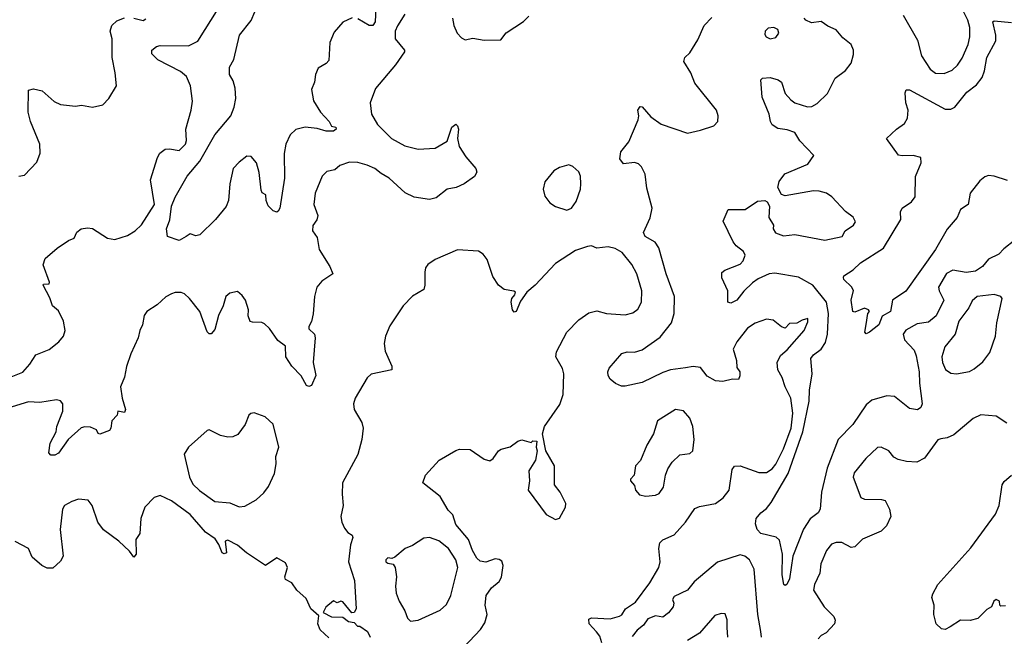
# Model space of a CAD drawing. Extents: x 1550320 to 1685906, y 509093 to 640511.
# Tile 86 of 256: x 1601109 to 1606338, y 540019 to 543297. Entities that reach past the tile are written whole.
import ezdxf

# ---------------------------------------------------------------- set-up
doc = ezdxf.new("R2010")
doc.units = 0

msp = doc.modelspace()

# ---------------------------------------------------------------- linework, layer by layer
at = {"layer": '0CON20XD'}
for points in [[(1603002.3, 543397.7), (1602996.5, 543285), (1602985, 543266.7), (1602965, 543265.5), (1602905, 543301.5)], [(1601755, 542206.7), (1601824.5, 542315), (1601802.8, 542445), (1601841.2, 542565), (1601853.4, 542586.6), (1601882.3, 542607.7), (1601905, 542610.8), (1601955, 542601.8), (1601988.8, 542635), (1601994.5, 542655), (1601990.5, 542715), (1602019.4, 542815), (1602026.6, 542863.4), (1602015.5, 542945), (1601994.4, 542995), (1601962.2, 543022.2), (1601843.4, 543083.4), (1601811.2, 543115), (1601811.2, 543135), (1601835, 543154.3), (1601855, 543159.5), (1602005, 543157.1), (1602055, 543182.9), (1602163.8, 543355)], [(1602875, 543306.7), (1602825, 543284.1), (1602779.8, 543230.2), (1602756.8, 543175), (1602750, 543080), (1602735.8, 543064.2), (1602695, 543038.8), (1602679.5, 543005), (1602674.5, 542965), (1602659.1, 542925), (1602668.5, 542865), (1602705.7, 542805.7), (1602752.5, 542755), (1602765, 542730), (1602787.5, 542725), (1602790, 542715), (1602775, 542704), (1602736.2, 542703.8), (1602688.3, 542718.3), (1602625, 542725.4), (1602575, 542712.3), (1602546, 542685), (1602522.7, 542635), (1602514.2, 542585), (1602514.5, 542455), (1602490, 542295), (1602481.2, 542278.8), (1602475, 542273.3), (1602455, 542281.2), (1602427.9, 542307.9), (1602417.5, 542335), (1602416.2, 542365), (1602396.7, 542376.7), (1602390.9, 542390.9), (1602381.2, 542485), (1602366.4, 542535), (1602338.9, 542568.9), (1602315, 542571.4), (1602275, 542540), (1602243.3, 542505), (1602225.5, 542425), (1602218.6, 542335), (1602205, 542303.8), (1602148, 542235), (1602065, 542152.5), (1602045, 542147.5), (1602015, 542158.8), (1601992.5, 542145), (1601955, 542122.5), (1601893.3, 542145), (1601888.8, 542185), (1601906.4, 542233.6), (1601914.7, 542305), (1601935, 542354), (1601998.9, 542465), (1602065.9, 542544.1), (1602145, 542683.8), (1602229.4, 542785), (1602248.6, 542831.4), (1602257.6, 542877.6), (1602253, 542933), (1602241.9, 542971.9), (1602223.3, 543005), (1602223.8, 543045), (1602246, 543085), (1602277.1, 543215), (1602338, 543292), (1602377.3, 543385)], [(1605800.7, 543320.7), (1605877.5, 543187.5), (1605898.6, 543105), (1605945, 543034.3), (1605972.2, 543012.2), (1606018.5, 543011.5), (1606061.1, 543028.9), (1606090.5, 543055), (1606115, 543092.5), (1606145.6, 543165.6), (1606155.4, 543205), (1606154.5, 543255), (1606144.5, 543295), (1606114.5, 543355)], [(1603154.4, 543325.6), (1603115, 543264.5), (1603102.8, 543235), (1603103.5, 543195), (1603152, 543135), (1603152, 543125), (1603105, 543057.5), (1602999.4, 542930.6), (1602970.8, 542855), (1602978.1, 542795), (1603009.1, 542739.1), (1603084.3, 542665), (1603155, 542626.2), (1603225, 542608.5), (1603315, 542614.5), (1603378.6, 542651.4), (1603404.3, 542725), (1603425, 542741.2), (1603435, 542732.5), (1603439.2, 542715), (1603434.2, 542665), (1603442.4, 542622.4), (1603477.7, 542567.7), (1603531.2, 542505), (1603536.4, 542486.4), (1603525, 542462.5), (1603468.8, 542425), (1603426.7, 542405), (1603378.8, 542395), (1603320.5, 542349.5), (1603285, 542341.5), (1603203.4, 542353.4), (1603156.7, 542376.7), (1603071.5, 542455), (1603028.7, 542478.7), (1602995, 542506.4), (1602955, 542523.5), (1602905, 542538.2), (1602861.1, 542538.9), (1602808.8, 542521.2), (1602781.9, 542498.1), (1602739.7, 542490.3), (1602715.5, 542464.5), (1602678.6, 542375), (1602671.9, 542315), (1602692, 542255), (1602687, 542233), (1602665, 542202.5), (1602664.3, 542175), (1602689.3, 542139.3), (1602700, 542075), (1602755.8, 541985), (1602771.2, 541945), (1602713, 541907), (1602687.5, 541875), (1602674.7, 541825.3), (1602667.7, 541732.3), (1602657.9, 541692.1), (1602643.8, 541665), (1602644.2, 541654.2), (1602673.8, 541625), (1602678, 541605), (1602667.1, 541475), (1602681.2, 541405), (1602658.3, 541351.7), (1602645, 541346.7), (1602632.3, 541352.3), (1602604.1, 541404.1), (1602554.7, 541454.7), (1602522.9, 541505), (1602520.8, 541560.8), (1602480.7, 541590.7), (1602435.3, 541655.3), (1602409.8, 541679.8), (1602395, 541687.5), (1602345, 541688), (1602333.1, 541693.1), (1602322.1, 541722.1), (1602324.2, 541755), (1602308.8, 541805), (1602291.2, 541831.2), (1602265, 541852.5), (1602225, 541843.8), (1602204.5, 541825.5), (1602190, 541775), (1602165.4, 541725), (1602145, 541650), (1602125, 541626.2), (1602115, 541626.7), (1602105, 541636.7), (1602065.4, 541745), (1602011.4, 541815), (1601985, 541839.2), (1601966.8, 541846.8), (1601935, 541846.9), (1601915, 541840), (1601885, 541823.3), (1601838.4, 541781.6), (1601784.4, 541745.6), (1601770, 541725), (1601761.2, 541675), (1601746.2, 541645), (1601737.9, 541605), (1601698.7, 541521.3), (1601676.4, 541453.6), (1601665.7, 541395.7), (1601643.6, 541345), (1601652.9, 541285), (1601671.4, 541225), (1601665, 541208.8), (1601630, 541215), (1601626.7, 541195), (1601598.9, 541165), (1601592.5, 541125), (1601585, 541113.1), (1601535, 541093.8), (1601526.4, 541096.4), (1601516.8, 541116.8), (1601485, 541130), (1601455, 541133.3), (1601435, 541126.5), (1601365.6, 541064.4), (1601315, 540993.3), (1601295, 540982.5), (1601275, 540982.5), (1601263.3, 540995), (1601271.2, 541045), (1601302.9, 541105), (1601306.2, 541135), (1601337.5, 541215), (1601337.3, 541255), (1601325, 541271.1), (1601305, 541276.1), (1601215, 541262.6), (1601155.3, 541264.7), (1601045, 541232.3)], [(1601105, 542464.2), (1601135, 542470), (1601200.3, 542539.7), (1601217.3, 542587.3), (1601215.6, 542635), (1601166.9, 542755), (1601154.2, 542805), (1601155, 542922.5), (1601181.7, 542928.3), (1601227.7, 542917.7), (1601291.2, 542861.2), (1601325, 542846.2), (1601405, 542837.1), (1601437.3, 542842.7), (1601495, 542832), (1601550, 542845), (1601583, 542877), (1601622.5, 542945), (1601616.7, 543015), (1601600, 543095), (1601600, 543195), (1601588.8, 543235), (1601597.5, 543265), (1601625, 543290.8), (1601665, 543307.1)], [(1601715, 543304.4), (1601765, 543292.2), (1601778.6, 543301.4)], [(1603408, 543305), (1603414.2, 543265), (1603433.1, 543225), (1603455, 543200.8), (1603475, 543189.2), (1603515, 543198.6), (1603575, 543188.6)], [(1603575, 543188.6), (1603665, 543188.8), (1603693.2, 543226.8), (1603785, 543286.7), (1603813.3, 543315)], [(1604200.5, 539985), (1604189.5, 540019.5), (1604172.5, 540042.5), (1604134.3, 540085), (1604130.8, 540109.2), (1604145, 540118), (1604245, 540112.1), (1604294, 540126), (1604306.3, 540133.7), (1604325.6, 540165), (1604379.3, 540200.7), (1604455, 540302.5), (1604502.8, 540385), (1604510.9, 540415), (1604504.3, 540485.7), (1604508.8, 540515), (1604525, 540532), (1604585, 540557.5), (1604645, 540625.7), (1604695, 540697.8), (1604720.2, 540709.8), (1604804.7, 540725.3), (1604845.6, 540755), (1604876.4, 540795), (1604893.3, 540905), (1604905, 540924), (1604935, 540925.5), (1605035, 540889.6), (1605075, 540890), (1605105, 540908.8), (1605125, 540933.8), (1605164.9, 541015.1), (1605206.8, 541125), (1605214.8, 541205), (1605205.2, 541285.2), (1605174, 541345), (1605158.5, 541395), (1605135.4, 541435), (1605131.8, 541475), (1605149.1, 541510.9), (1605185, 541541.5), (1605275.6, 541645), (1605295, 541690), (1605295, 541707.5), (1605265, 541700), (1605237, 541683), (1605198.3, 541681.7), (1605175, 541657.5), (1605155, 541664), (1605110, 541700), (1605075, 541705.6), (1605015, 541684.3), (1604975, 541657.1), (1604916.9, 541585), (1604898, 541545), (1604916.2, 541485), (1604918.3, 541448.3), (1604933.3, 541425), (1604933.6, 541403.6), (1604926, 541384), (1604895, 541386), (1604843.9, 541373.9), (1604805, 541376.7), (1604760.9, 541400.9), (1604725, 541447.5), (1604685, 541453.5), (1604645, 541445.4), (1604565, 541435.4), (1604525, 541421.8), (1604415, 541367.3), (1604325, 541347.8), (1604305, 541348.6), (1604273.4, 541363.4), (1604245, 541386.7), (1604234, 541405), (1604232, 541425), (1604240, 541445), (1604307.5, 541522.5), (1604335, 541530.6), (1604375, 541529.4), (1604415, 541541.5), (1604510.6, 541609.4), (1604571.1, 541685), (1604585.3, 541734.7), (1604586.8, 541825), (1604542.5, 541945), (1604504, 542084), (1604483.6, 542113.7), (1604431.4, 542145), (1604421.9, 542165), (1604456.7, 542243.3), (1604468.5, 542295), (1604438.9, 542401.1), (1604431.5, 542475), (1604412.2, 542515), (1604395, 542530), (1604375, 542536.9), (1604315, 542531.2), (1604296.4, 542556.4), (1604301.9, 542595), (1604345, 542648), (1604394.5, 542765), (1604398.1, 542785), (1604392.5, 542815), (1604404.1, 542835.9), (1604415, 542833.3), (1604460.5, 542780.5), (1604515, 542741.4), (1604655, 542694.2), (1604725, 542709.2), (1604795, 542732.9), (1604816.2, 542755), (1604819.2, 542785), (1604809.2, 542815), (1604695, 542958.8), (1604672.9, 543015), (1604635.8, 543075), (1604640.8, 543095), (1604668.9, 543121.1), (1604710.9, 543189.1), (1604745, 543265.8), (1604785, 543308.8)], [(1606395, 542124.3), (1606335, 542079.2), (1606308.9, 542051.1), (1606255, 542024.3), (1606221.9, 541985), (1606185, 541959.1), (1606135, 541953.1), (1606065.3, 541964.7), (1606032.1, 541947.9), (1605989.6, 541875), (1605991.5, 541855), (1606017.3, 541805), (1605976.8, 541723.2), (1605935, 541689.5), (1605875, 541679.4), (1605815, 541646.9), (1605800.6, 541625), (1605808.6, 541595), (1605859.5, 541539.5), (1605870.6, 541510.6), (1605885.9, 541425), (1605887.3, 541365), (1605901.2, 541255), (1605895.8, 541235), (1605876.6, 541223.4), (1605835, 541230), (1605755, 541294), (1605715, 541298), (1605635, 541274.4), (1605605, 541250), (1605533.4, 541145), (1605456.4, 541065), (1605397.6, 540912.4), (1605366.9, 540785), (1605360.8, 540695), (1605350, 540675), (1605306.9, 540643.1), (1605272.2, 540587.8), (1605215.3, 540445), (1605197.9, 540325), (1605183.8, 540295), (1605175, 540289.2), (1605168, 540295), (1605158.5, 540345), (1605159.5, 540455), (1605145, 540530), (1605126.2, 540546.2), (1605045, 540566), (1605025.9, 540585.9), (1605017.7, 540617.7), (1605021.2, 540645), (1605046, 540675), (1605075, 540697.5), (1605099.6, 540730.4), (1605190.4, 540885), (1605267.4, 541105), (1605301.2, 541268.8), (1605303, 541327), (1605318.5, 541415), (1605311.4, 541495), (1605325.5, 541514.5), (1605365, 541545.7), (1605389.1, 541580.9), (1605399.1, 541625), (1605405.3, 541735), (1605394.5, 541795), (1605320.9, 541885), (1605245, 541928.1), (1605119.2, 541949.2), (1605090, 541945), (1605031.5, 541918.5), (1605001.7, 541898.3), (1604955, 541852.9), (1604918.1, 541805), (1604885, 541790), (1604870, 541795), (1604870.8, 541855), (1604838, 541925), (1604837.7, 541952.3), (1604854.4, 541965.6), (1604935, 541996.9), (1604950.5, 542015), (1604961.4, 542045), (1604952.9, 542065), (1604914.2, 542094.2), (1604898.5, 542115), (1604846, 542225), (1604871.7, 542288.3), (1604961.7, 542288.3), (1605028.3, 542331.7), (1605066.4, 542336.4), (1605078.3, 542328.3), (1605091.2, 542305), (1605088, 542245), (1605113.3, 542205), (1605111.2, 542185), (1605123.4, 542163.4), (1605165, 542148.1), (1605225, 542154.6), (1605385, 542125.6), (1605476.6, 542143.4), (1605493.3, 542175), (1605538, 542205), (1605547.3, 542222.7), (1605535, 542247.5), (1605495, 542277.1), (1605423.1, 542355), (1605394, 542374), (1605355, 542385.6), (1605325, 542386.5), (1605175, 542361.2), (1605155, 542367.5), (1605136, 542405), (1605143, 542437), (1605173, 542477), (1605295, 542528.8), (1605327.5, 542575), (1605252.6, 542652.6), (1605225, 542696.7), (1605185, 542711.4), (1605135, 542718), (1605105, 542737.5), (1605096.2, 542755), (1605090, 542795), (1605052.9, 542885), (1605045, 542977.5), (1605054.3, 542985.7), (1605095, 542990), (1605137.6, 542977.6), (1605155.6, 542965), (1605174.4, 542905), (1605205, 542870), (1605225, 542854.2), (1605293.7, 542833.7), (1605315.3, 542834.7), (1605345, 542850.8), (1605398.9, 542905), (1605439.4, 542985), (1605495, 543026.5), (1605524.5, 543065), (1605538, 543112), (1605538.2, 543135), (1605524.3, 543165), (1605480.3, 543200.3), (1605445, 543243.1), (1605401.7, 543261.7), (1605365, 543286.9), (1605315, 543280), (1605285, 543294.3), (1605275.8, 543305)], [(1606355, 542441.6), (1606285, 542465.3), (1606255, 542469.3), (1606235, 542461.8), (1606209.1, 542440.9), (1606157.8, 542375), (1606146.4, 542313.6), (1606105, 542286.9), (1606088.1, 542245), (1606035, 542183.8), (1605972.3, 542075), (1605816.2, 541853.8), (1605744.2, 541805), (1605733.8, 541745), (1605689.3, 541720.7), (1605671.2, 541675), (1605622.5, 541635), (1605605, 541627.5), (1605597.5, 541635), (1605604.3, 541675.7), (1605613.3, 541735), (1605622.5, 541745), (1605617.5, 541755), (1605595, 541763.8), (1605545, 541742.5), (1605534, 541745), (1605524.5, 541805), (1605537, 541857), (1605527.3, 541877.3), (1605486.7, 541915), (1605483.9, 541926.1), (1605486.7, 541935), (1605535, 541967.5), (1605574, 542005), (1605697.1, 542082.9), (1605788.8, 542235), (1605787.8, 542275), (1605795, 542294), (1605845, 542329.1), (1605865.2, 542355), (1605866.7, 542463.3), (1605896.2, 542535), (1605895.7, 542565), (1605855, 542574.4), (1605795, 542572.2), (1605777.2, 542577.2), (1605713.3, 542665), (1605765.7, 542715), (1605807.5, 542745), (1605825, 542774), (1605827.3, 542815), (1605815.5, 542855), (1605811.8, 542908.2), (1605817, 542923), (1605835, 542923.5), (1606025, 542821.8), (1606055, 542821.5), (1606075, 542832.5), (1606138.6, 542911.4), (1606190.1, 542949.9), (1606221.1, 542988.9), (1606233.8, 543025), (1606244.7, 543095), (1606292.5, 543185), (1606292.7, 543215), (1606277.1, 543285), (1606285, 543291.1), (1606377.4, 543282.6)], [(1605095, 543194.4), (1605125, 543202.5), (1605140.5, 543225), (1605135, 543244), (1605115, 543255.6), (1605085, 543252.5), (1605068, 543235), (1605067.3, 543217.3), (1605073.8, 543205), (1605095, 543194.4)], [(1604015, 542284), (1604038.8, 542295), (1604065, 542330), (1604086.7, 542395), (1604090, 542425), (1604087.1, 542465), (1604077.7, 542487.7), (1604046.6, 542516.6), (1604025, 542524.5), (1603975, 542511.5), (1603945, 542492.7), (1603897.5, 542435), (1603889.1, 542395), (1603897.8, 542357.8), (1603923.8, 542323.8), (1603955, 542304.3), (1604015, 542284)], [(1601055, 541394), (1601125, 541423.1), (1601162.1, 541465), (1601194.4, 541515), (1601265, 541543.6), (1601316.7, 541585), (1601340.9, 541615), (1601349.6, 541645), (1601342.4, 541695), (1601315, 541748.5), (1601283.5, 541775), (1601268.7, 541818.7), (1601233.8, 541885), (1601235, 541890), (1601265, 541892.5), (1601267.7, 541902.3), (1601233.6, 541993.6), (1601243.5, 542026.5), (1601307.6, 542082.4), (1601367.6, 542122.4), (1601398.8, 542135), (1601412, 542168), (1601435.6, 542184.4), (1601469.8, 542190.2), (1601495, 542187.1), (1601575, 542135.2), (1601615, 542128.5), (1601681.2, 542148.8), (1601722.2, 542175), (1601755, 542206.7)], [(1603468.2, 539961.8), (1603555.6, 540054.4), (1603580, 540090), (1603591.9, 540135), (1603581.2, 540185), (1603585.7, 540235), (1603615, 540275.8), (1603655, 540310), (1603667, 540333), (1603677.1, 540395), (1603668.9, 540418.9), (1603655, 540428), (1603635, 540430), (1603585, 540413.3), (1603555, 540417.5), (1603537.5, 540435), (1603514.2, 540475), (1603493.3, 540533.3), (1603425, 540613.3), (1603408.6, 540665), (1603385, 540688.8), (1603341.4, 540761.4), (1603250, 540835), (1603264.2, 540875), (1603336.7, 540955), (1603425, 541006.7), (1603445, 541013.3), (1603501.7, 541011.7), (1603575, 540961.1), (1603605, 540952.2), (1603624.2, 540965), (1603652.5, 541005), (1603666.1, 541013.9), (1603714.2, 541025.8), (1603755, 541056.2), (1603775, 541063.3), (1603825, 541050), (1603835, 541057.5), (1603856.2, 541056.2), (1603852.5, 541025), (1603857.5, 541005), (1603848.8, 540955), (1603812.3, 540897.7), (1603816.1, 540846.1), (1603808.8, 540795), (1603905, 540666), (1603955, 540640), (1603975, 540647.5), (1604007.1, 540705), (1604009.4, 540725), (1603979.2, 540785), (1603950, 540825), (1603948.6, 540925), (1603902.5, 541005), (1603886, 541095), (1603895.8, 541135), (1603978.3, 541251.7), (1603994.7, 541305), (1603999.6, 541415), (1603992.3, 541442.3), (1603956.8, 541505), (1603959.1, 541530.9), (1604015, 541635.7), (1604078.7, 541701.3), (1604131.7, 541738.3), (1604175, 541749.5), (1604225, 541735.4), (1604325, 541727.7), (1604365, 541738.5), (1604392, 541758), (1604411.8, 541795), (1604412.9, 541855), (1604386, 541945), (1604360.8, 541995), (1604308.7, 542058.7), (1604271.3, 542081.3), (1604235, 542089), (1604175, 542081.4), (1604145, 542093.8), (1604125, 542090.6), (1604060.9, 542069.1), (1603955, 542001.4), (1603847.5, 541885), (1603801.5, 541848.5), (1603768.9, 541801.1), (1603745, 541746.2), (1603735, 541742.5), (1603726, 541755), (1603719.4, 541795), (1603721.9, 541815), (1603738.8, 541835), (1603741.7, 541848.3), (1603734.2, 541854.2), (1603681.8, 541861.8), (1603652, 541885), (1603621.8, 541931.8), (1603592.4, 542022.4), (1603570.6, 542050.6), (1603545, 542066.9), (1603435, 542073.8), (1603315, 542021.2), (1603276.7, 541995), (1603265, 541977.5), (1603260, 541955), (1603260.8, 541885), (1603255, 541863.3), (1603195, 541827.5), (1603145.8, 541775), (1603075, 541670), (1603051.5, 541615), (1603045.5, 541575), (1603050, 541535), (1603085.7, 541455), (1603086.2, 541435), (1602975, 541412), (1602955, 541393.3), (1602890, 541285), (1602882.2, 541255), (1602885.6, 541225), (1602926, 541155), (1602932.5, 541125), (1602925.6, 541065.6), (1602904.4, 540985), (1602824.2, 540835), (1602820.8, 540775), (1602826.5, 540715), (1602814.5, 540655), (1602819.5, 540625), (1602833.9, 540593.9), (1602851.5, 540571.5), (1602875, 540556.2), (1602877.5, 540545), (1602866, 540505), (1602855.7, 540415), (1602887.8, 540315), (1602895.5, 540165), (1602885, 540146.2), (1602873.8, 540143.8), (1602825, 540202.5), (1602813.9, 540206.1), (1602795, 540197.5), (1602775, 540206.7), (1602735, 540173.3), (1602720, 540145), (1602765, 540123.3), (1602825, 540120), (1602855, 540097.5), (1602885, 540092.5), (1602903, 540073), (1602915, 540072.5), (1602956.2, 540045), (1602970, 540015)], [(1606085, 541414.4), (1606153.4, 541426.6), (1606178.9, 541441.1), (1606225, 541478.1), (1606261.7, 541528.3), (1606290.8, 541615), (1606297.9, 541685), (1606327.5, 541815), (1606320, 541825), (1606285, 541835.6), (1606194.7, 541825.3), (1606168.3, 541801.7), (1606150.4, 541765), (1606097.3, 541695), (1606076.8, 541625), (1606022.1, 541557.9), (1606006.1, 541505), (1606009.6, 541475), (1606026.6, 541436.6), (1606055, 541418.5), (1606085, 541414.4)], [(1602275, 540707.5), (1602305, 540710), (1602364.4, 540745), (1602405, 540781.9), (1602429.5, 540815), (1602461.5, 540885), (1602470.5, 540935), (1602468.6, 540975), (1602484.4, 541025), (1602455, 541146.7), (1602412.5, 541185), (1602353.6, 541206.4), (1602336.1, 541203.9), (1602326.7, 541195), (1602306.7, 541145), (1602267.5, 541092.5), (1602241.2, 541078.8), (1602215, 541077.5), (1602175, 541085.8), (1602115, 541115.8), (1602105, 541113.8), (1602005, 541024), (1601983, 540987), (1602010, 540865), (1602028.5, 540828.5), (1602064.1, 540794.1), (1602145, 540736.2), (1602225, 540728), (1602275, 540707.5)], [(1604435, 540764), (1604485, 540770), (1604505, 540778.8), (1604528.8, 540811.2), (1604538, 540875), (1604550.9, 540909.1), (1604574.5, 540945.5), (1604615, 540982.9), (1604668.5, 540991.5), (1604684, 541005), (1604691.4, 541065), (1604684, 541135), (1604668.7, 541178.7), (1604635, 541217.5), (1604592.5, 541225), (1604496.1, 541163.9), (1604475.6, 541094.4), (1604440, 541035), (1604406.1, 540953.9), (1604380, 540925), (1604373.3, 540875), (1604352.5, 540855), (1604352.5, 540845), (1604375, 540820), (1604380, 540795), (1604400.5, 540770.5), (1604435, 540764)], [(1606351.7, 541151.7), (1606295, 541188.8), (1606214.4, 541195.6), (1606173.6, 541176.4), (1606069.9, 541090.1), (1606035, 541073.1), (1606000.8, 541069.2), (1605985, 541063.3), (1605914.7, 540965.3), (1605874.6, 540945.4), (1605818.3, 540948.3), (1605775, 540958.1), (1605751.7, 540971.7), (1605725, 541005.6), (1605685, 541023.8), (1605665, 541022.5), (1605602.5, 540965), (1605541.7, 540888.3), (1605536, 540865), (1605576.1, 540756.1), (1605595, 540748.8), (1605685.8, 540745.8), (1605705, 540740), (1605728.6, 540695), (1605735.6, 540655), (1605713.1, 540606.9), (1605685, 540577.1), (1605585.3, 540534.7), (1605545, 540494.5), (1605525, 540490.9), (1605475, 540518.1), (1605445, 540518.1), (1605421.4, 540508.6), (1605394.4, 540475), (1605364.4, 540405), (1605358.1, 540355), (1605331.1, 540295), (1605325.6, 540265), (1605381.4, 540175), (1605433.3, 540125), (1605440, 540105), (1605436.1, 540086.1), (1605392.8, 540037.2), (1605365, 540023.1), (1605349.7, 540005)], [(1606345, 540181.4), (1606319.5, 540179.5), (1606313.8, 540185), (1606312, 540205), (1606295, 540214.2), (1606282.5, 540205), (1606270, 540175), (1606245, 540161.2), (1606197, 540113), (1606157, 540103), (1606105, 540104), (1606051.2, 540068.8), (1606025, 540056), (1606005, 540059.2), (1605976.7, 540085), (1605964.1, 540134.1), (1605966.2, 540185), (1605954.2, 540225), (1605958.8, 540245), (1605986, 540295), (1606160.4, 540489.6), (1606292.4, 540667.6), (1606310.8, 540715), (1606327.1, 540825), (1606337.8, 540842.2), (1606377.1, 540875)], [(1602751.5, 540011.5), (1602705, 540053.8), (1602692.5, 540085), (1602697.5, 540127.5), (1602654.4, 540164.4), (1602630.3, 540220.3), (1602580, 540265), (1602555, 540303.3), (1602520.3, 540320.3), (1602517.1, 540335), (1602531.2, 540385), (1602520.1, 540410.1), (1602475, 540436.1), (1602415, 540395.8), (1602367, 540427), (1602312.9, 540462.9), (1602265, 540504.2), (1602215, 540530), (1602200, 540525), (1602207, 540463), (1602195, 540457.5), (1602185, 540462.5), (1602167, 540507), (1602146.4, 540536.4), (1602095, 540572.5), (1602015, 540666), (1601915, 540738.6), (1601855, 540767.8), (1601822.9, 540757.1), (1601774.4, 540705), (1601751.8, 540645), (1601746.4, 540565), (1601725.6, 540534.4), (1601728, 540455), (1601715, 540440), (1601691.2, 540471.2), (1601635, 540524.2), (1601553.8, 540585), (1601523.8, 540625), (1601493.9, 540713.9), (1601472, 540742), (1601421.7, 540748.3), (1601385, 540736.2), (1601347.5, 540715), (1601336.7, 540695), (1601323.5, 540586.5), (1601340.6, 540445), (1601325, 540418), (1601285, 540380.8), (1601255, 540380.8), (1601226.2, 540395), (1601175, 540440), (1601155, 540486), (1601085, 540523.5)], [(1603185, 540100), (1603225, 540104.5), (1603342.6, 540157.4), (1603375, 540188.1), (1603399.1, 540235), (1603435.4, 540385), (1603425.6, 540425), (1603386.5, 540486.5), (1603335, 540527.2), (1603285, 540544.7), (1603255, 540541.5), (1603195, 540501.4), (1603156.7, 540485), (1603100.7, 540439.3), (1603085, 540432.5), (1603065, 540436.7), (1603053.3, 540425), (1603053.3, 540415), (1603065, 540407.5), (1603093.3, 540403.3), (1603103.9, 540383.9), (1603110.8, 540335), (1603104.2, 540285), (1603108.8, 540248.8), (1603124, 540205), (1603154.4, 540155), (1603168.6, 540115), (1603185, 540100)], [(1605044.4, 540045), (1605028.5, 540135), (1605010, 540375), (1604985.7, 540425), (1604960, 540445), (1604935, 540451.2), (1604815, 540412.2), (1604691.7, 540308.3), (1604655, 540264.4), (1604585, 540230), (1604576.7, 540215), (1604583.3, 540195), (1604578.8, 540175), (1604555.4, 540144.6), (1604525, 540121.2), (1604485, 540127.5), (1604445, 540112.2), (1604422.7, 540077.3), (1604389.1, 540050.9), (1604361.9, 540018.1)], [(1604869.5, 540015), (1604866.9, 540065), (1604867.2, 540107.2), (1604855, 540138), (1604835, 540140.8), (1604800.3, 540129.7), (1604719.2, 540035), (1604655, 539997.5)], [(1605048.1, 540015), (1605044.4, 540045)]]:
    msp.add_lwpolyline(points, dxfattribs=at)

doc.saveas('drawing.dxf')
